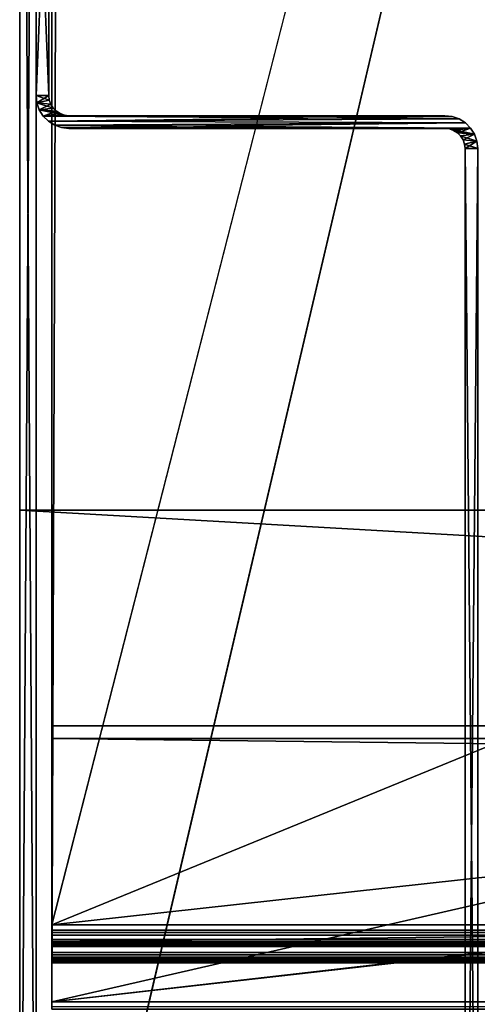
# Model space of a CAD drawing. Header units: inches. Extents: x -17.4 to 17.4, y -0.1 to 14.
# Tile 17 of 256: x -17.2 to -16.3, y 1.1 to 2.9. Entities that reach past the tile are written whole.
import ezdxf

# ---------------------------------------------------------------- set-up
doc = ezdxf.new("R2010")
doc.units = ezdxf.units.IN
doc.header["$LTSCALE"] = 65.185185
doc.header["$MEASUREMENT"] = 0
for name, color, linetype in [('142', 7, 'CONTINUOUS'), ('143', 7, 'CONTINUOUS'), ('190', 7, 'CONTINUOUS'), ('193', 7, 'CONTINUOUS'), ('194', 7, 'CONTINUOUS'), ('195', 7, 'CONTINUOUS'), ('229', 7, 'CONTINUOUS'), ('250', 7, 'CONTINUOUS'), ('255', 7, 'CONTINUOUS'), ('262', 7, 'CONTINUOUS'), ('267', 7, 'CONTINUOUS'), ('274', 7, 'CONTINUOUS'), ('300', 7, 'CONTINUOUS'), ('305', 7, 'CONTINUOUS'), ('315', 7, 'CONTINUOUS'), ('316', 7, 'CONTINUOUS'), ('322', 7, 'CONTINUOUS'), ('323', 7, 'CONTINUOUS'), ('328', 7, 'CONTINUOUS'), ('329', 7, 'CONTINUOUS'), ('331', 7, 'CONTINUOUS'), ('334', 7, 'CONTINUOUS'), ('337', 7, 'CONTINUOUS'), ('340', 7, 'CONTINUOUS'), ('79', 7, 'CONTINUOUS'), ('80', 7, 'CONTINUOUS'), ('83', 7, 'CONTINUOUS'), ('84', 7, 'CONTINUOUS'), ('87', 7, 'CONTINUOUS'), ('88', 7, 'CONTINUOUS'), ('89', 7, 'CONTINUOUS'), ('90', 7, 'CONTINUOUS'), ('91', 7, 'CONTINUOUS'), ('93', 7, 'CONTINUOUS'), ('95', 7, 'CONTINUOUS')]:
    doc.layers.add(name, color=color, linetype=linetype)

msp = doc.modelspace()

# ---------------------------------------------------------------- linework, layer by layer
at = {"layer": '142', "color": 7, "linetype": 'Continuous'}
for points in [[(0, 1.072, 13.219), (-17.1265, 1.072, 13.219), (0, 4.997, 13.219), (0, 1.072, 13.219)], [(-17.1265, 4.9571, 13.219), (-17.112, 4.997, 13.219), (-17.1265, 1.072, 13.219), (-17.1265, 4.9571, 13.219)], [(-17.1265, 1.072, 13.219), (-17.112, 4.997, 13.219), (0, 4.997, 13.219), (-17.1265, 1.072, 13.219)]]:
    msp.add_3dface(points, dxfattribs=at)
at = {"layer": '143', "color": 7, "linetype": 'Continuous'}
for points in [[(0, 1.2176, 0.031), (-13.8829, 13.897, 0.031), (-17.1265, 4.9863, 0.031), (0, 1.2176, 0.031)], [(-17.1265, 1.2176, 0.031), (0, 1.2176, 0.031), (-17.1265, 4.9863, 0.031), (-17.1265, 1.2176, 0.031)]]:
    msp.add_3dface(points, dxfattribs=at)
at = {"layer": '190', "linetype": 'Continuous'}
for points in [[(17.1875, 5), (-17.1875, 0.03), (13.9114, 14), (17.1875, 5)], [(-13.9114, 14), (-17.1875, 0.03), (-17.1875, 5), (-13.9114, 14)], [(-17.1875, 0.03), (-13.9114, 14), (13.9114, 14), (-17.1875, 0.03)], [(17.1875, 5), (17.1875, 0.03), (-17.1875, 0.03), (17.1875, 5)]]:
    msp.add_3dface(points, dxfattribs=at)
at = {"layer": '193', "linetype": 'Continuous'}
for points in [[(17.1875, 2, 13.25), (17.1875, 5, 13.25), (-17.1875, 5, 13.25), (17.1875, 2, 13.25)], [(17.1875, 2, 13.25), (-17.1875, 5, 13.25), (-17.1875, 2, 13.25), (17.1875, 2, 13.25)]]:
    msp.add_3dface(points, dxfattribs=at)
at = {"layer": '194', "linetype": 'Continuous'}
for points in [[(17.1875, 2, 13.28), (17.1875, 2, 13.25), (-17.1875, 2, 13.25), (17.1875, 2, 13.28)], [(17.1875, 2, 13.28), (-17.1875, 2, 13.25), (-17.1875, 2, 13.28), (17.1875, 2, 13.28)]]:
    msp.add_3dface(points, dxfattribs=at)
at = {"layer": '195', "linetype": 'Continuous'}
for points in [[(17.1875, 0.03, 13.28), (17.1875, 2, 13.28), (-17.1875, 2, 13.28), (17.1875, 0.03, 13.28)], [(-17.1875, 0.03, 13.28), (17.1875, 0.03, 13.28), (-17.1875, 2, 13.28), (-17.1875, 0.03, 13.28)]]:
    msp.add_3dface(points, dxfattribs=at)
at = {"layer": '229', "linetype": 'Continuous'}
for points in [[(-17.1875, 0.03), (-17.1875, 0.03, 13.28), (-17.1875, 5), (-17.1875, 0.03)], [(-17.1875, 5), (-17.1875, 0.03, 13.28), (-17.1875, 2, 13.25), (-17.1875, 5)], [(-17.1875, 5, 13.25), (-17.1875, 5), (-17.1875, 2, 13.25), (-17.1875, 5, 13.25)], [(-17.1875, 2, 13.25), (-17.1875, 0.03, 13.28), (-17.1875, 2, 13.28), (-17.1875, 2, 13.25)]]:
    msp.add_3dface(points, dxfattribs=at)
at = {"layer": '250', "linetype": 'Continuous'}
for points in [[(-17.112, 4.997, 13.25), (-17.1265, 4.9571, 13.25), (17.1265, 1.072, 13.25), (-17.112, 4.997, 13.25)], [(17.112, 4.997, 13.25), (-17.112, 4.997, 13.25), (17.1265, 1.072, 13.25), (17.112, 4.997, 13.25)], [(-17.1265, 4.9571, 13.25), (-17.1265, 1.072, 13.25), (17.1265, 1.072, 13.25), (-17.1265, 4.9571, 13.25)]]:
    msp.add_3dface(points, dxfattribs=at)
at = {"layer": '255', "linetype": 'Continuous'}
for points in [[(-17.1265, 4.9571, 13.219), (-17.112, 4.997, 13.219), (-17.1265, 1.072, 13.219), (-17.1265, 4.9571, 13.219)], [(-17.1265, 1.072, 13.219), (-17.112, 4.997, 13.219), (17.112, 4.997, 13.219), (-17.1265, 1.072, 13.219)], [(17.1265, 4.9571, 13.219), (-17.1265, 1.072, 13.219), (17.112, 4.997, 13.219), (17.1265, 4.9571, 13.219)], [(17.1265, 1.072, 13.219), (-17.1265, 1.072, 13.219), (17.1265, 4.9571, 13.219), (17.1265, 1.072, 13.219)]]:
    msp.add_3dface(points, dxfattribs=at)
at = {"layer": '262', "linetype": 'Continuous'}
for points in [[(17.1265, 1.072, 13.25), (-17.1265, 1.072, 13.25), (-17.1265, 1.058, 13.2486), (17.1265, 1.072, 13.25)], [(17.1265, 1.072, 13.25), (-17.1265, 1.058, 13.2486), (17.1265, 1.058, 13.2486), (17.1265, 1.072, 13.25)]]:
    msp.add_3dface(points, dxfattribs=at)
at = {"layer": '267', "linetype": 'Continuous'}
for points in [[(-17.1265, 1.072, 13.219), (17.1265, 1.072, 13.219), (17.1265, 1.0629, 13.218), (-17.1265, 1.072, 13.219)], [(-17.1265, 1.0629, 13.218), (-17.1265, 1.072, 13.219), (17.1265, 1.0629, 13.218), (-17.1265, 1.0629, 13.218)]]:
    msp.add_3dface(points, dxfattribs=at)
at = {"layer": '274', "linetype": 'Continuous'}
for points in [[(-17.1265, 1.072, 13.25), (-17.1265, 4.9571, 13.25), (-17.1265, 1.072, 13.219), (-17.1265, 1.072, 13.25)], [(-17.1265, 4.9571, 13.25), (-17.1265, 4.9571, 13.219), (-17.1265, 1.072, 13.219), (-17.1265, 4.9571, 13.25)], [(-17.1265, 1.058, 13.2486), (-17.1265, 1.072, 13.25), (-17.1265, 1.0629, 13.218), (-17.1265, 1.058, 13.2486)], [(-17.1265, 1.072, 13.25), (-17.1265, 1.072, 13.219), (-17.1265, 1.0629, 13.218), (-17.1265, 1.072, 13.25)]]:
    msp.add_3dface(points, dxfattribs=at)
at = {"layer": '300', "linetype": 'Continuous'}
for points in [[(-17.1875, 0.133, 0.031), (-17.1875, 0.133, 13.178), (-17.1875, 4.9861, 0.031), (-17.1875, 0.133, 0.031)], [(-17.1875, 4.9861, 0.031), (-17.1875, 0.133, 13.178), (-17.1875, 4.9861, 13.178), (-17.1875, 4.9861, 0.031)]]:
    msp.add_3dface(points, dxfattribs=at)
at = {"layer": '305', "linetype": 'Continuous'}
for points in [[(-17.1565, 0.133, 0.031), (-17.1565, 4.9861, 0.031), (-17.1565, 4.9861, 13.178), (-17.1565, 0.133, 0.031)], [(-17.1565, 0.133, 13.178), (-17.1565, 0.133, 0.031), (-17.1565, 4.9861, 13.178), (-17.1565, 0.133, 13.178)]]:
    msp.add_3dface(points, dxfattribs=at)
at = {"layer": '315', "linetype": 'Continuous'}
for points in [[(-17.1875, 0.133, 0.031), (-17.1875, 4.9861, 0.031), (-17.1565, 0.133, 0.031), (-17.1875, 0.133, 0.031)], [(-17.1565, 0.133, 0.031), (-17.1875, 4.9861, 0.031), (-17.1565, 4.9861, 0.031), (-17.1565, 0.133, 0.031)]]:
    msp.add_3dface(points, dxfattribs=at)
at = {"layer": '316', "linetype": 'Continuous'}
for points in [[(-17.1875, 4.9861, 13.178), (-17.1875, 0.133, 13.178), (-17.1565, 4.9861, 13.178), (-17.1875, 4.9861, 13.178)], [(-17.1875, 0.133, 13.178), (-17.1565, 0.133, 13.178), (-17.1565, 4.9861, 13.178), (-17.1875, 0.133, 13.178)]]:
    msp.add_3dface(points, dxfattribs=at)
at = {"layer": '322', "linetype": 'Continuous'}
for points in [[(-17.1265, 1.5687, 0.6383), (-17.1265, 1.1609, 0.1163), (17.1265, 1.1609, 0.1163), (-17.1265, 1.5687, 0.6383)], [(17.1265, 1.5687, 0.6383), (-17.1265, 1.5687, 0.6383), (17.1265, 1.1609, 0.1163), (17.1265, 1.5687, 0.6383)]]:
    msp.add_3dface(points, dxfattribs=at)
at = {"layer": '323', "linetype": 'Continuous'}
for points in [[(-17.1265, 4.9863), (-13.8829, 13.897), (-17.1265, 1.2176), (-17.1265, 4.9863)], [(-17.1265, 1.2176), (-13.8829, 13.897), (13.8829, 13.897), (-17.1265, 1.2176)], [(17.1265, 4.9863), (-17.1265, 1.2176), (13.8829, 13.897), (17.1265, 4.9863)], [(17.1265, 1.2176), (-17.1265, 1.2176), (17.1265, 4.9863), (17.1265, 1.2176)]]:
    msp.add_3dface(points, dxfattribs=at)
at = {"layer": '328', "linetype": 'Continuous'}
for points in [[(-17.1265, 4.9863, 0.031), (17.1265, 1.2176, 0.031), (-13.8829, 13.897, 0.031), (-17.1265, 4.9863, 0.031)], [(-17.1265, 1.2176, 0.031), (17.1265, 1.2176, 0.031), (-17.1265, 4.9863, 0.031), (-17.1265, 1.2176, 0.031)]]:
    msp.add_3dface(points, dxfattribs=at)
at = {"layer": '329', "linetype": 'Continuous'}
for points in [[(-17.1265, 1.5931, 0.6192), (17.1265, 1.5931, 0.6192), (-17.1265, 1.1853, 0.0972), (-17.1265, 1.5931, 0.6192)], [(17.1265, 1.5931, 0.6192), (17.1265, 1.1853, 0.0972), (-17.1265, 1.1853, 0.0972), (17.1265, 1.5931, 0.6192)]]:
    msp.add_3dface(points, dxfattribs=at)
at = {"layer": '331', "linetype": 'Continuous'}
for points in [[(-17.1265, 1.5687, 0.6383), (17.1265, 1.5687, 0.6383), (-17.1265, 1.5931, 0.6192), (-17.1265, 1.5687, 0.6383)], [(-17.1265, 1.5931, 0.6192), (17.1265, 1.5687, 0.6383), (17.1265, 1.5931, 0.6192), (-17.1265, 1.5931, 0.6192)]]:
    msp.add_3dface(points, dxfattribs=at)
at = {"layer": '334', "linetype": 'Continuous'}
for points in [[(-17.1265, 1.2176), (17.1265, 1.2176), (17.1265, 1.2031, 0.0015), (-17.1265, 1.2176)], [(-17.1265, 1.2031, 0.0015), (-17.1265, 1.2176), (17.1265, 1.2031, 0.0015), (-17.1265, 1.2031, 0.0015)], [(-17.1265, 1.1892, 0.0059), (-17.1265, 1.2031, 0.0015), (17.1265, 1.1892, 0.0059), (-17.1265, 1.1892, 0.0059)], [(17.1265, 1.1892, 0.0059), (-17.1265, 1.2031, 0.0015), (17.1265, 1.2031, 0.0015), (17.1265, 1.1892, 0.0059)], [(-17.1265, 1.1764, 0.013), (-17.1265, 1.1892, 0.0059), (17.1265, 1.1764, 0.013), (-17.1265, 1.1764, 0.013)], [(17.1265, 1.1764, 0.013), (-17.1265, 1.1892, 0.0059), (17.1265, 1.1892, 0.0059), (17.1265, 1.1764, 0.013)], [(-17.1265, 1.1654, 0.0225), (-17.1265, 1.1764, 0.013), (17.1265, 1.1654, 0.0225), (-17.1265, 1.1654, 0.0225)], [(17.1265, 1.1654, 0.0225), (-17.1265, 1.1764, 0.013), (17.1265, 1.1764, 0.013), (17.1265, 1.1654, 0.0225)], [(-17.1265, 1.1565, 0.034), (-17.1265, 1.1654, 0.0225), (17.1265, 1.1565, 0.034), (-17.1265, 1.1565, 0.034)], [(17.1265, 1.1565, 0.034), (-17.1265, 1.1654, 0.0225), (17.1265, 1.1654, 0.0225), (17.1265, 1.1565, 0.034)], [(17.1265, 1.1609, 0.1163), (-17.1265, 1.1609, 0.1163), (-17.1265, 1.1531, 0.104), (17.1265, 1.1609, 0.1163)], [(17.1265, 1.1609, 0.1163), (-17.1265, 1.1531, 0.104), (17.1265, 1.1531, 0.104), (17.1265, 1.1609, 0.1163)], [(-17.1265, 1.1501, 0.0471), (-17.1265, 1.1565, 0.034), (17.1265, 1.1501, 0.0471), (-17.1265, 1.1501, 0.0471)], [(17.1265, 1.1501, 0.0471), (-17.1265, 1.1565, 0.034), (17.1265, 1.1565, 0.034), (17.1265, 1.1501, 0.0471)], [(-17.1265, 1.1531, 0.104), (-17.1265, 1.148, 0.0903), (17.1265, 1.1531, 0.104), (-17.1265, 1.1531, 0.104)], [(17.1265, 1.1531, 0.104), (-17.1265, 1.148, 0.0903), (17.1265, 1.148, 0.0903), (17.1265, 1.1531, 0.104)], [(-17.1265, 1.1464, 0.0613), (-17.1265, 1.1501, 0.0471), (17.1265, 1.1464, 0.0613), (-17.1265, 1.1464, 0.0613)], [(17.1265, 1.1464, 0.0613), (-17.1265, 1.1501, 0.0471), (17.1265, 1.1501, 0.0471), (17.1265, 1.1464, 0.0613)], [(-17.1265, 1.148, 0.0903), (-17.1265, 1.1457, 0.0759), (17.1265, 1.148, 0.0903), (-17.1265, 1.148, 0.0903)], [(17.1265, 1.148, 0.0903), (-17.1265, 1.1457, 0.0759), (17.1265, 1.1457, 0.0759), (17.1265, 1.148, 0.0903)], [(-17.1265, 1.1457, 0.0759), (-17.1265, 1.1464, 0.0613), (17.1265, 1.1457, 0.0759), (-17.1265, 1.1457, 0.0759)], [(17.1265, 1.1457, 0.0759), (-17.1265, 1.1464, 0.0613), (17.1265, 1.1464, 0.0613), (17.1265, 1.1457, 0.0759)]]:
    msp.add_3dface(points, dxfattribs=at)
at = {"layer": '337', "linetype": 'Continuous'}
for points in [[(17.1265, 1.2075, 0.0323), (17.1265, 1.2176, 0.031), (-17.1265, 1.2075, 0.0323), (17.1265, 1.2075, 0.0323)], [(17.1265, 1.2176, 0.031), (-17.1265, 1.2176, 0.031), (-17.1265, 1.2075, 0.0323), (17.1265, 1.2176, 0.031)], [(17.1265, 1.1981, 0.0359), (17.1265, 1.2075, 0.0323), (-17.1265, 1.1981, 0.0359), (17.1265, 1.1981, 0.0359)], [(-17.1265, 1.1981, 0.0359), (17.1265, 1.2075, 0.0323), (-17.1265, 1.2075, 0.0323), (-17.1265, 1.1981, 0.0359)], [(17.1265, 1.1898, 0.0419), (17.1265, 1.1981, 0.0359), (-17.1265, 1.1898, 0.0419), (17.1265, 1.1898, 0.0419)], [(-17.1265, 1.1898, 0.0419), (17.1265, 1.1981, 0.0359), (-17.1265, 1.1981, 0.0359), (-17.1265, 1.1898, 0.0419)], [(17.1265, 1.1833, 0.0496), (17.1265, 1.1898, 0.0419), (-17.1265, 1.1833, 0.0496), (17.1265, 1.1833, 0.0496)], [(-17.1265, 1.1833, 0.0496), (17.1265, 1.1898, 0.0419), (-17.1265, 1.1898, 0.0419), (-17.1265, 1.1833, 0.0496)], [(17.1265, 1.1853, 0.0972), (17.1265, 1.1801, 0.0885), (-17.1265, 1.1853, 0.0972), (17.1265, 1.1853, 0.0972)], [(-17.1265, 1.1853, 0.0972), (17.1265, 1.1801, 0.0885), (-17.1265, 1.1801, 0.0885), (-17.1265, 1.1853, 0.0972)], [(17.1265, 1.1788, 0.0587), (17.1265, 1.1833, 0.0496), (-17.1265, 1.1788, 0.0587), (17.1265, 1.1788, 0.0587)], [(-17.1265, 1.1788, 0.0587), (17.1265, 1.1833, 0.0496), (-17.1265, 1.1833, 0.0496), (-17.1265, 1.1788, 0.0587)], [(17.1265, 1.1801, 0.0885), (17.1265, 1.1772, 0.0788), (-17.1265, 1.1801, 0.0885), (17.1265, 1.1801, 0.0885)], [(-17.1265, 1.1801, 0.0885), (17.1265, 1.1772, 0.0788), (-17.1265, 1.1772, 0.0788), (-17.1265, 1.1801, 0.0885)], [(17.1265, 1.1768, 0.0687), (17.1265, 1.1788, 0.0587), (-17.1265, 1.1768, 0.0687), (17.1265, 1.1768, 0.0687)], [(-17.1265, 1.1768, 0.0687), (17.1265, 1.1788, 0.0587), (-17.1265, 1.1788, 0.0587), (-17.1265, 1.1768, 0.0687)], [(17.1265, 1.1772, 0.0788), (17.1265, 1.1768, 0.0687), (-17.1265, 1.1772, 0.0788), (17.1265, 1.1772, 0.0788)], [(-17.1265, 1.1772, 0.0788), (17.1265, 1.1768, 0.0687), (-17.1265, 1.1768, 0.0687), (-17.1265, 1.1772, 0.0788)]]:
    msp.add_3dface(points, dxfattribs=at)
at = {"layer": '340', "linetype": 'Continuous'}
for points in [[(-17.1265, 4.9863), (-17.1265, 1.2176), (-17.1265, 4.9863, 0.031), (-17.1265, 4.9863)], [(-17.1265, 1.2176), (-17.1265, 1.2031, 0.0015), (-17.1265, 4.9863, 0.031), (-17.1265, 1.2176)], [(-17.1265, 1.2031, 0.0015), (-17.1265, 1.2176, 0.031), (-17.1265, 4.9863, 0.031), (-17.1265, 1.2031, 0.0015)], [(-17.1265, 1.1609, 0.1163), (-17.1265, 1.5687, 0.6383), (-17.1265, 1.5931, 0.6192), (-17.1265, 1.1609, 0.1163)], [(-17.1265, 1.1531, 0.104), (-17.1265, 1.1609, 0.1163), (-17.1265, 1.5931, 0.6192), (-17.1265, 1.1531, 0.104)], [(-17.1265, 1.1464, 0.0613), (-17.1265, 1.1457, 0.0759), (-17.1265, 1.5931, 0.6192), (-17.1265, 1.1464, 0.0613)], [(-17.1265, 1.1464, 0.0613), (-17.1265, 1.5931, 0.6192), (-17.1265, 1.1853, 0.0972), (-17.1265, 1.1464, 0.0613)], [(-17.1265, 1.1457, 0.0759), (-17.1265, 1.148, 0.0903), (-17.1265, 1.5931, 0.6192), (-17.1265, 1.1457, 0.0759)], [(-17.1265, 1.148, 0.0903), (-17.1265, 1.1531, 0.104), (-17.1265, 1.5931, 0.6192), (-17.1265, 1.148, 0.0903)], [(-17.1265, 1.2031, 0.0015), (-17.1265, 1.1892, 0.0059), (-17.1265, 1.2176, 0.031), (-17.1265, 1.2031, 0.0015)], [(-17.1265, 1.2176, 0.031), (-17.1265, 1.1892, 0.0059), (-17.1265, 1.2075, 0.0323), (-17.1265, 1.2176, 0.031)], [(-17.1265, 1.1892, 0.0059), (-17.1265, 1.1764, 0.013), (-17.1265, 1.2075, 0.0323), (-17.1265, 1.1892, 0.0059)], [(-17.1265, 1.1764, 0.013), (-17.1265, 1.1981, 0.0359), (-17.1265, 1.2075, 0.0323), (-17.1265, 1.1764, 0.013)], [(-17.1265, 1.1764, 0.013), (-17.1265, 1.1898, 0.0419), (-17.1265, 1.1981, 0.0359), (-17.1265, 1.1764, 0.013)], [(-17.1265, 1.1764, 0.013), (-17.1265, 1.1654, 0.0225), (-17.1265, 1.1898, 0.0419), (-17.1265, 1.1764, 0.013)], [(-17.1265, 1.1654, 0.0225), (-17.1265, 1.1833, 0.0496), (-17.1265, 1.1898, 0.0419), (-17.1265, 1.1654, 0.0225)], [(-17.1265, 1.1464, 0.0613), (-17.1265, 1.1853, 0.0972), (-17.1265, 1.1801, 0.0885), (-17.1265, 1.1464, 0.0613)], [(-17.1265, 1.1654, 0.0225), (-17.1265, 1.1565, 0.034), (-17.1265, 1.1833, 0.0496), (-17.1265, 1.1654, 0.0225)], [(-17.1265, 1.1565, 0.034), (-17.1265, 1.1788, 0.0587), (-17.1265, 1.1833, 0.0496), (-17.1265, 1.1565, 0.034)], [(-17.1265, 1.1501, 0.0471), (-17.1265, 1.1464, 0.0613), (-17.1265, 1.1801, 0.0885), (-17.1265, 1.1501, 0.0471)], [(-17.1265, 1.1501, 0.0471), (-17.1265, 1.1801, 0.0885), (-17.1265, 1.1772, 0.0788), (-17.1265, 1.1501, 0.0471)], [(-17.1265, 1.1565, 0.034), (-17.1265, 1.1768, 0.0687), (-17.1265, 1.1788, 0.0587), (-17.1265, 1.1565, 0.034)], [(-17.1265, 1.1501, 0.0471), (-17.1265, 1.1772, 0.0788), (-17.1265, 1.1768, 0.0687), (-17.1265, 1.1501, 0.0471)], [(-17.1265, 1.1565, 0.034), (-17.1265, 1.1501, 0.0471), (-17.1265, 1.1768, 0.0687), (-17.1265, 1.1565, 0.034)]]:
    msp.add_3dface(points, dxfattribs=at)
at = {"layer": '79', "color": 7, "linetype": 'Continuous'}
for points in [[(-17.1325, 2.782, 13.25), (-17.1325, 2.782, 0.031), (-17.1325, 3.369, 13.25), (-17.1325, 2.782, 13.25)], [(-17.1325, 3.369, 13.25), (-17.1325, 2.782, 0.031), (-17.1325, 3.369, 0.031), (-17.1325, 3.369, 13.25)]]:
    msp.add_3dface(points, dxfattribs=at)
at = {"layer": '80', "color": 7, "linetype": 'Continuous'}
for points in [[(-17.0945, 2.744, 13.25), (-16.3845, 2.744, 13.25), (-16.3845, 2.744, 0.031), (-17.0945, 2.744, 13.25)], [(-17.0945, 2.744, 0.031), (-17.0945, 2.744, 13.25), (-16.3845, 2.744, 0.031), (-17.0945, 2.744, 0.031)]]:
    msp.add_3dface(points, dxfattribs=at)
at = {"layer": '83', "color": 7, "linetype": 'Continuous'}
for points in [[(-17.1325, 2.782, 0.031), (-17.1325, 2.782, 13.25), (-17.1315, 2.7735, 13.25), (-17.1325, 2.782, 0.031)], [(-17.1325, 2.782, 0.031), (-17.1315, 2.7735, 13.25), (-17.1315, 2.7735, 0.031), (-17.1325, 2.782, 0.031)], [(-17.1315, 2.7735, 13.25), (-17.1287, 2.7655, 13.25), (-17.1315, 2.7735, 0.031), (-17.1315, 2.7735, 13.25)], [(-17.1315, 2.7735, 0.031), (-17.1287, 2.7655, 13.25), (-17.1287, 2.7655, 0.031), (-17.1315, 2.7735, 0.031)], [(-17.1287, 2.7655, 13.25), (-17.1242, 2.7583, 13.25), (-17.1287, 2.7655, 0.031), (-17.1287, 2.7655, 13.25)], [(-17.1287, 2.7655, 0.031), (-17.1242, 2.7583, 13.25), (-17.1242, 2.7583, 0.031), (-17.1287, 2.7655, 0.031)], [(-17.1242, 2.7583, 13.25), (-17.1182, 2.7523, 13.25), (-17.1242, 2.7583, 0.031), (-17.1242, 2.7583, 13.25)], [(-17.1242, 2.7583, 0.031), (-17.1182, 2.7523, 13.25), (-17.1182, 2.7523, 0.031), (-17.1242, 2.7583, 0.031)], [(-17.1182, 2.7523, 13.25), (-17.111, 2.7478, 13.25), (-17.1182, 2.7523, 0.031), (-17.1182, 2.7523, 13.25)], [(-17.1182, 2.7523, 0.031), (-17.111, 2.7478, 13.25), (-17.111, 2.7478, 0.031), (-17.1182, 2.7523, 0.031)], [(-17.111, 2.7478, 13.25), (-17.103, 2.745, 13.25), (-17.111, 2.7478, 0.031), (-17.111, 2.7478, 13.25)], [(-17.111, 2.7478, 0.031), (-17.103, 2.745, 13.25), (-17.103, 2.745, 0.031), (-17.111, 2.7478, 0.031)], [(-17.0945, 2.744, 13.25), (-17.0945, 2.744, 0.031), (-17.103, 2.745, 0.031), (-17.0945, 2.744, 13.25)], [(-17.103, 2.745, 13.25), (-17.0945, 2.744, 13.25), (-17.103, 2.745, 0.031), (-17.103, 2.745, 13.25)]]:
    msp.add_3dface(points, dxfattribs=at)
at = {"layer": '84', "color": 7, "linetype": 'Continuous'}
for points in [[(-16.3845, 2.744, 0.031), (-16.3845, 2.744, 13.25), (-16.3707, 2.7424, 13.25), (-16.3845, 2.744, 0.031)], [(-16.3707, 2.7424, 0.031), (-16.3845, 2.744, 0.031), (-16.3707, 2.7424, 13.25), (-16.3707, 2.7424, 0.031)], [(-16.3576, 2.7379, 0.031), (-16.3707, 2.7424, 0.031), (-16.3707, 2.7424, 13.25), (-16.3576, 2.7379, 0.031)], [(-16.3576, 2.7379, 13.25), (-16.3576, 2.7379, 0.031), (-16.3707, 2.7424, 13.25), (-16.3576, 2.7379, 13.25)], [(-16.3458, 2.7305, 0.031), (-16.3576, 2.7379, 0.031), (-16.3458, 2.7305, 13.25), (-16.3458, 2.7305, 0.031)], [(-16.3458, 2.7305, 13.25), (-16.3576, 2.7379, 0.031), (-16.3576, 2.7379, 13.25), (-16.3458, 2.7305, 13.25)], [(-16.336, 2.7207, 0.031), (-16.3458, 2.7305, 0.031), (-16.336, 2.7207, 13.25), (-16.336, 2.7207, 0.031)], [(-16.336, 2.7207, 13.25), (-16.3458, 2.7305, 0.031), (-16.3458, 2.7305, 13.25), (-16.336, 2.7207, 13.25)], [(-16.3286, 2.7089, 0.031), (-16.336, 2.7207, 0.031), (-16.3286, 2.7089, 13.25), (-16.3286, 2.7089, 0.031)], [(-16.3286, 2.7089, 13.25), (-16.336, 2.7207, 0.031), (-16.336, 2.7207, 13.25), (-16.3286, 2.7089, 13.25)], [(-16.3241, 2.6958, 0.031), (-16.3286, 2.7089, 0.031), (-16.3286, 2.7089, 13.25), (-16.3241, 2.6958, 0.031)], [(-16.3241, 2.6958, 13.25), (-16.3241, 2.6958, 0.031), (-16.3286, 2.7089, 13.25), (-16.3241, 2.6958, 13.25)], [(-16.3225, 2.682, 13.25), (-16.3225, 2.682, 0.031), (-16.3241, 2.6958, 0.031), (-16.3225, 2.682, 13.25)], [(-16.3225, 2.682, 13.25), (-16.3241, 2.6958, 0.031), (-16.3241, 2.6958, 13.25), (-16.3225, 2.682, 13.25)]]:
    msp.add_3dface(points, dxfattribs=at)
at = {"layer": '87', "color": 7, "linetype": 'Continuous'}
for points in [[(-16.3465, 0.062, 13.25), (-16.3465, 2.682, 13.25), (-16.3465, 2.682, 0.031), (-16.3465, 0.062, 13.25)], [(-16.3465, 0.062, 13.25), (-16.3465, 2.682, 0.031), (-16.3465, 0.062, 0.031), (-16.3465, 0.062, 13.25)]]:
    msp.add_3dface(points, dxfattribs=at)
at = {"layer": '88', "color": 7, "linetype": 'Continuous'}
for points in [[(-16.3845, 2.72, 13.25), (-17.0945, 2.72, 13.25), (-17.0945, 2.72, 0.031), (-16.3845, 2.72, 13.25)], [(-16.3845, 2.72, 13.25), (-17.0945, 2.72, 0.031), (-16.3845, 2.72, 0.031), (-16.3845, 2.72, 13.25)]]:
    msp.add_3dface(points, dxfattribs=at)
at = {"layer": '89', "color": 7, "linetype": 'Continuous'}
for points in [[(-17.1565, 2.782, 13.25), (-17.1565, 3.369, 13.25), (-17.1565, 3.369, 0.031), (-17.1565, 2.782, 13.25)], [(-17.1565, 2.782, 13.25), (-17.1565, 3.369, 0.031), (-17.1565, 2.782, 0.031), (-17.1565, 2.782, 13.25)]]:
    msp.add_3dface(points, dxfattribs=at)
at = {"layer": '90', "color": 7, "linetype": 'Continuous'}
for points in [[(-17.1549, 2.7682, 13.25), (-17.1565, 2.782, 13.25), (-17.1549, 2.7682, 0.031), (-17.1549, 2.7682, 13.25)], [(-17.1565, 2.782, 13.25), (-17.1565, 2.782, 0.031), (-17.1549, 2.7682, 0.031), (-17.1565, 2.782, 13.25)], [(-17.1504, 2.7551, 13.25), (-17.1549, 2.7682, 13.25), (-17.1504, 2.7551, 0.031), (-17.1504, 2.7551, 13.25)], [(-17.1549, 2.7682, 13.25), (-17.1549, 2.7682, 0.031), (-17.1504, 2.7551, 0.031), (-17.1549, 2.7682, 13.25)], [(-17.143, 2.7433, 13.25), (-17.1504, 2.7551, 13.25), (-17.143, 2.7433, 0.031), (-17.143, 2.7433, 13.25)], [(-17.1504, 2.7551, 13.25), (-17.1504, 2.7551, 0.031), (-17.143, 2.7433, 0.031), (-17.1504, 2.7551, 13.25)], [(-17.1332, 2.7335, 13.25), (-17.143, 2.7433, 13.25), (-17.1332, 2.7335, 0.031), (-17.1332, 2.7335, 13.25)], [(-17.143, 2.7433, 13.25), (-17.143, 2.7433, 0.031), (-17.1332, 2.7335, 0.031), (-17.143, 2.7433, 13.25)], [(-17.1214, 2.7261, 13.25), (-17.1332, 2.7335, 13.25), (-17.1214, 2.7261, 0.031), (-17.1214, 2.7261, 13.25)], [(-17.1332, 2.7335, 13.25), (-17.1332, 2.7335, 0.031), (-17.1214, 2.7261, 0.031), (-17.1332, 2.7335, 13.25)], [(-17.1083, 2.7216, 13.25), (-17.1214, 2.7261, 13.25), (-17.1083, 2.7216, 0.031), (-17.1083, 2.7216, 13.25)], [(-17.1214, 2.7261, 13.25), (-17.1214, 2.7261, 0.031), (-17.1083, 2.7216, 0.031), (-17.1214, 2.7261, 13.25)], [(-17.0945, 2.72, 13.25), (-17.1083, 2.7216, 13.25), (-17.0945, 2.72, 0.031), (-17.0945, 2.72, 13.25)], [(-17.1083, 2.7216, 13.25), (-17.1083, 2.7216, 0.031), (-17.0945, 2.72, 0.031), (-17.1083, 2.7216, 13.25)]]:
    msp.add_3dface(points, dxfattribs=at)
at = {"layer": '91', "color": 7, "linetype": 'Continuous'}
for points in [[(-16.376, 2.719, 13.25), (-16.3845, 2.72, 13.25), (-16.376, 2.719, 0.031), (-16.376, 2.719, 13.25)], [(-16.3845, 2.72, 13.25), (-16.3845, 2.72, 0.031), (-16.376, 2.719, 0.031), (-16.3845, 2.72, 13.25)], [(-16.368, 2.7162, 13.25), (-16.376, 2.719, 13.25), (-16.368, 2.7162, 0.031), (-16.368, 2.7162, 13.25)], [(-16.376, 2.719, 13.25), (-16.376, 2.719, 0.031), (-16.368, 2.7162, 0.031), (-16.376, 2.719, 13.25)], [(-16.3608, 2.7117, 13.25), (-16.368, 2.7162, 13.25), (-16.3608, 2.7117, 0.031), (-16.3608, 2.7117, 13.25)], [(-16.368, 2.7162, 13.25), (-16.368, 2.7162, 0.031), (-16.3608, 2.7117, 0.031), (-16.368, 2.7162, 13.25)], [(-16.3548, 2.7057, 13.25), (-16.3608, 2.7117, 13.25), (-16.3548, 2.7057, 0.031), (-16.3548, 2.7057, 13.25)], [(-16.3608, 2.7117, 13.25), (-16.3608, 2.7117, 0.031), (-16.3548, 2.7057, 0.031), (-16.3608, 2.7117, 13.25)], [(-16.3503, 2.6985, 13.25), (-16.3548, 2.7057, 13.25), (-16.3503, 2.6985, 0.031), (-16.3503, 2.6985, 13.25)], [(-16.3548, 2.7057, 13.25), (-16.3548, 2.7057, 0.031), (-16.3503, 2.6985, 0.031), (-16.3548, 2.7057, 13.25)], [(-16.3475, 2.6905, 13.25), (-16.3503, 2.6985, 13.25), (-16.3475, 2.6905, 0.031), (-16.3475, 2.6905, 13.25)], [(-16.3503, 2.6985, 13.25), (-16.3503, 2.6985, 0.031), (-16.3475, 2.6905, 0.031), (-16.3503, 2.6985, 13.25)], [(-16.3465, 2.682, 13.25), (-16.3475, 2.6905, 13.25), (-16.3465, 2.682, 0.031), (-16.3465, 2.682, 13.25)], [(-16.3465, 2.682, 0.031), (-16.3475, 2.6905, 13.25), (-16.3475, 2.6905, 0.031), (-16.3465, 2.682, 0.031)]]:
    msp.add_3dface(points, dxfattribs=at)
at = {"layer": '93', "color": 7, "linetype": 'Continuous'}
for points in [[(-17.1325, 2.782, 13.25), (-17.1325, 3.369, 13.25), (-17.1565, 2.782, 13.25), (-17.1325, 2.782, 13.25)], [(-17.1565, 2.782, 13.25), (-17.1325, 3.369, 13.25), (-17.1565, 3.369, 13.25), (-17.1565, 2.782, 13.25)], [(-17.1325, 2.782, 13.25), (-17.1565, 2.782, 13.25), (-17.1549, 2.7682, 13.25), (-17.1325, 2.782, 13.25)], [(-17.1315, 2.7735, 13.25), (-17.1325, 2.782, 13.25), (-17.1549, 2.7682, 13.25), (-17.1315, 2.7735, 13.25)], [(-17.1287, 2.7655, 13.25), (-17.1315, 2.7735, 13.25), (-17.1549, 2.7682, 13.25), (-17.1287, 2.7655, 13.25)], [(-17.1504, 2.7551, 13.25), (-17.1287, 2.7655, 13.25), (-17.1549, 2.7682, 13.25), (-17.1504, 2.7551, 13.25)], [(-17.1242, 2.7583, 13.25), (-17.1287, 2.7655, 13.25), (-17.1504, 2.7551, 13.25), (-17.1242, 2.7583, 13.25)], [(-17.1182, 2.7523, 13.25), (-17.1242, 2.7583, 13.25), (-17.1504, 2.7551, 13.25), (-17.1182, 2.7523, 13.25)], [(-17.143, 2.7433, 13.25), (-17.1182, 2.7523, 13.25), (-17.1504, 2.7551, 13.25), (-17.143, 2.7433, 13.25)], [(-17.111, 2.7478, 13.25), (-17.1182, 2.7523, 13.25), (-17.143, 2.7433, 13.25), (-17.111, 2.7478, 13.25)], [(-17.103, 2.745, 13.25), (-17.111, 2.7478, 13.25), (-17.143, 2.7433, 13.25), (-17.103, 2.745, 13.25)], [(-17.0945, 2.744, 13.25), (-17.103, 2.745, 13.25), (-17.143, 2.7433, 13.25), (-17.0945, 2.744, 13.25)], [(-16.3845, 2.744, 13.25), (-17.0945, 2.744, 13.25), (-17.143, 2.7433, 13.25), (-16.3845, 2.744, 13.25)], [(-16.3707, 2.7424, 13.25), (-16.3845, 2.744, 13.25), (-17.143, 2.7433, 13.25), (-16.3707, 2.7424, 13.25)], [(-17.1332, 2.7335, 13.25), (-16.3707, 2.7424, 13.25), (-17.143, 2.7433, 13.25), (-17.1332, 2.7335, 13.25)], [(-16.3576, 2.7379, 13.25), (-16.3707, 2.7424, 13.25), (-17.1332, 2.7335, 13.25), (-16.3576, 2.7379, 13.25)], [(-16.3458, 2.7305, 13.25), (-16.3576, 2.7379, 13.25), (-17.1332, 2.7335, 13.25), (-16.3458, 2.7305, 13.25)], [(-17.1214, 2.7261, 13.25), (-16.3458, 2.7305, 13.25), (-17.1332, 2.7335, 13.25), (-17.1214, 2.7261, 13.25)], [(-17.1083, 2.7216, 13.25), (-16.3458, 2.7305, 13.25), (-17.1214, 2.7261, 13.25), (-17.1083, 2.7216, 13.25)], [(-16.336, 2.7207, 13.25), (-16.3458, 2.7305, 13.25), (-17.1083, 2.7216, 13.25), (-16.336, 2.7207, 13.25)], [(-17.0945, 2.72, 13.25), (-16.336, 2.7207, 13.25), (-17.1083, 2.7216, 13.25), (-17.0945, 2.72, 13.25)], [(-16.3845, 2.72, 13.25), (-16.336, 2.7207, 13.25), (-17.0945, 2.72, 13.25), (-16.3845, 2.72, 13.25)], [(-16.376, 2.719, 13.25), (-16.336, 2.7207, 13.25), (-16.3845, 2.72, 13.25), (-16.376, 2.719, 13.25)], [(-16.368, 2.7162, 13.25), (-16.336, 2.7207, 13.25), (-16.376, 2.719, 13.25), (-16.368, 2.7162, 13.25)], [(-16.3608, 2.7117, 13.25), (-16.336, 2.7207, 13.25), (-16.368, 2.7162, 13.25), (-16.3608, 2.7117, 13.25)], [(-16.3286, 2.7089, 13.25), (-16.336, 2.7207, 13.25), (-16.3608, 2.7117, 13.25), (-16.3286, 2.7089, 13.25)], [(-16.3548, 2.7057, 13.25), (-16.3286, 2.7089, 13.25), (-16.3608, 2.7117, 13.25), (-16.3548, 2.7057, 13.25)], [(-16.3503, 2.6985, 13.25), (-16.3286, 2.7089, 13.25), (-16.3548, 2.7057, 13.25), (-16.3503, 2.6985, 13.25)], [(-16.3241, 2.6958, 13.25), (-16.3286, 2.7089, 13.25), (-16.3503, 2.6985, 13.25), (-16.3241, 2.6958, 13.25)], [(-16.3475, 2.6905, 13.25), (-16.3241, 2.6958, 13.25), (-16.3503, 2.6985, 13.25), (-16.3475, 2.6905, 13.25)], [(-16.3465, 2.682, 13.25), (-16.3241, 2.6958, 13.25), (-16.3475, 2.6905, 13.25), (-16.3465, 2.682, 13.25)], [(-16.3225, 2.682, 13.25), (-16.3241, 2.6958, 13.25), (-16.3465, 2.682, 13.25), (-16.3225, 2.682, 13.25)], [(-16.3225, 0.062, 13.25), (-16.3225, 2.682, 13.25), (-16.3465, 0.062, 13.25), (-16.3225, 0.062, 13.25)], [(-16.3465, 0.062, 13.25), (-16.3225, 2.682, 13.25), (-16.3465, 2.682, 13.25), (-16.3465, 0.062, 13.25)]]:
    msp.add_3dface(points, dxfattribs=at)
at = {"layer": '95', "color": 7, "linetype": 'Continuous'}
for points in [[(-17.1325, 3.369, 0.031), (-17.1325, 2.782, 0.031), (-17.1565, 3.369, 0.031), (-17.1325, 3.369, 0.031)], [(-17.1565, 3.369, 0.031), (-17.1325, 2.782, 0.031), (-17.1565, 2.782, 0.031), (-17.1565, 3.369, 0.031)], [(-17.1325, 2.782, 0.031), (-17.1315, 2.7735, 0.031), (-17.1565, 2.782, 0.031), (-17.1325, 2.782, 0.031)], [(-17.1565, 2.782, 0.031), (-17.1315, 2.7735, 0.031), (-17.1549, 2.7682, 0.031), (-17.1565, 2.782, 0.031)], [(-17.1315, 2.7735, 0.031), (-17.1287, 2.7655, 0.031), (-17.1549, 2.7682, 0.031), (-17.1315, 2.7735, 0.031)], [(-17.1287, 2.7655, 0.031), (-17.1242, 2.7583, 0.031), (-17.1549, 2.7682, 0.031), (-17.1287, 2.7655, 0.031)], [(-17.1549, 2.7682, 0.031), (-17.1242, 2.7583, 0.031), (-17.1504, 2.7551, 0.031), (-17.1549, 2.7682, 0.031)], [(-17.1242, 2.7583, 0.031), (-17.1182, 2.7523, 0.031), (-17.1504, 2.7551, 0.031), (-17.1242, 2.7583, 0.031)], [(-17.1182, 2.7523, 0.031), (-17.111, 2.7478, 0.031), (-17.1504, 2.7551, 0.031), (-17.1182, 2.7523, 0.031)], [(-17.111, 2.7478, 0.031), (-17.103, 2.745, 0.031), (-17.1504, 2.7551, 0.031), (-17.111, 2.7478, 0.031)], [(-17.1504, 2.7551, 0.031), (-17.103, 2.745, 0.031), (-17.143, 2.7433, 0.031), (-17.1504, 2.7551, 0.031)], [(-17.103, 2.745, 0.031), (-17.0945, 2.744, 0.031), (-17.143, 2.7433, 0.031), (-17.103, 2.745, 0.031)], [(-17.0945, 2.744, 0.031), (-16.3707, 2.7424, 0.031), (-17.143, 2.7433, 0.031), (-17.0945, 2.744, 0.031)], [(-16.3707, 2.7424, 0.031), (-16.3576, 2.7379, 0.031), (-17.143, 2.7433, 0.031), (-16.3707, 2.7424, 0.031)], [(-17.143, 2.7433, 0.031), (-16.3576, 2.7379, 0.031), (-17.1332, 2.7335, 0.031), (-17.143, 2.7433, 0.031)], [(-16.3576, 2.7379, 0.031), (-16.3458, 2.7305, 0.031), (-17.1332, 2.7335, 0.031), (-16.3576, 2.7379, 0.031)], [(-17.1332, 2.7335, 0.031), (-16.3458, 2.7305, 0.031), (-17.1214, 2.7261, 0.031), (-17.1332, 2.7335, 0.031)], [(-17.0945, 2.744, 0.031), (-16.3845, 2.744, 0.031), (-16.3707, 2.7424, 0.031), (-17.0945, 2.744, 0.031)], [(-16.3458, 2.7305, 0.031), (-16.336, 2.7207, 0.031), (-17.1214, 2.7261, 0.031), (-16.3458, 2.7305, 0.031)], [(-17.1214, 2.7261, 0.031), (-16.336, 2.7207, 0.031), (-17.1083, 2.7216, 0.031), (-17.1214, 2.7261, 0.031)], [(-17.1083, 2.7216, 0.031), (-16.336, 2.7207, 0.031), (-16.3845, 2.72, 0.031), (-17.1083, 2.7216, 0.031)], [(-17.0945, 2.72, 0.031), (-17.1083, 2.7216, 0.031), (-16.3845, 2.72, 0.031), (-17.0945, 2.72, 0.031)], [(-16.3845, 2.72, 0.031), (-16.336, 2.7207, 0.031), (-16.376, 2.719, 0.031), (-16.3845, 2.72, 0.031)], [(-16.336, 2.7207, 0.031), (-16.3286, 2.7089, 0.031), (-16.376, 2.719, 0.031), (-16.336, 2.7207, 0.031)], [(-16.376, 2.719, 0.031), (-16.3286, 2.7089, 0.031), (-16.368, 2.7162, 0.031), (-16.376, 2.719, 0.031)], [(-16.368, 2.7162, 0.031), (-16.3286, 2.7089, 0.031), (-16.3608, 2.7117, 0.031), (-16.368, 2.7162, 0.031)], [(-16.3608, 2.7117, 0.031), (-16.3286, 2.7089, 0.031), (-16.3548, 2.7057, 0.031), (-16.3608, 2.7117, 0.031)], [(-16.3286, 2.7089, 0.031), (-16.3241, 2.6958, 0.031), (-16.3548, 2.7057, 0.031), (-16.3286, 2.7089, 0.031)], [(-16.3548, 2.7057, 0.031), (-16.3241, 2.6958, 0.031), (-16.3503, 2.6985, 0.031), (-16.3548, 2.7057, 0.031)], [(-16.3503, 2.6985, 0.031), (-16.3241, 2.6958, 0.031), (-16.3475, 2.6905, 0.031), (-16.3503, 2.6985, 0.031)], [(-16.3241, 2.6958, 0.031), (-16.3225, 2.682, 0.031), (-16.3475, 2.6905, 0.031), (-16.3241, 2.6958, 0.031)], [(-16.3225, 2.682, 0.031), (-16.3465, 2.682, 0.031), (-16.3475, 2.6905, 0.031), (-16.3225, 2.682, 0.031)], [(-16.3225, 2.682, 0.031), (-16.3225, 0.062, 0.031), (-16.3465, 2.682, 0.031), (-16.3225, 2.682, 0.031)], [(-16.3465, 2.682, 0.031), (-16.3225, 0.062, 0.031), (-16.3465, 0.062, 0.031), (-16.3465, 2.682, 0.031)]]:
    msp.add_3dface(points, dxfattribs=at)

doc.saveas('drawing.dxf')
